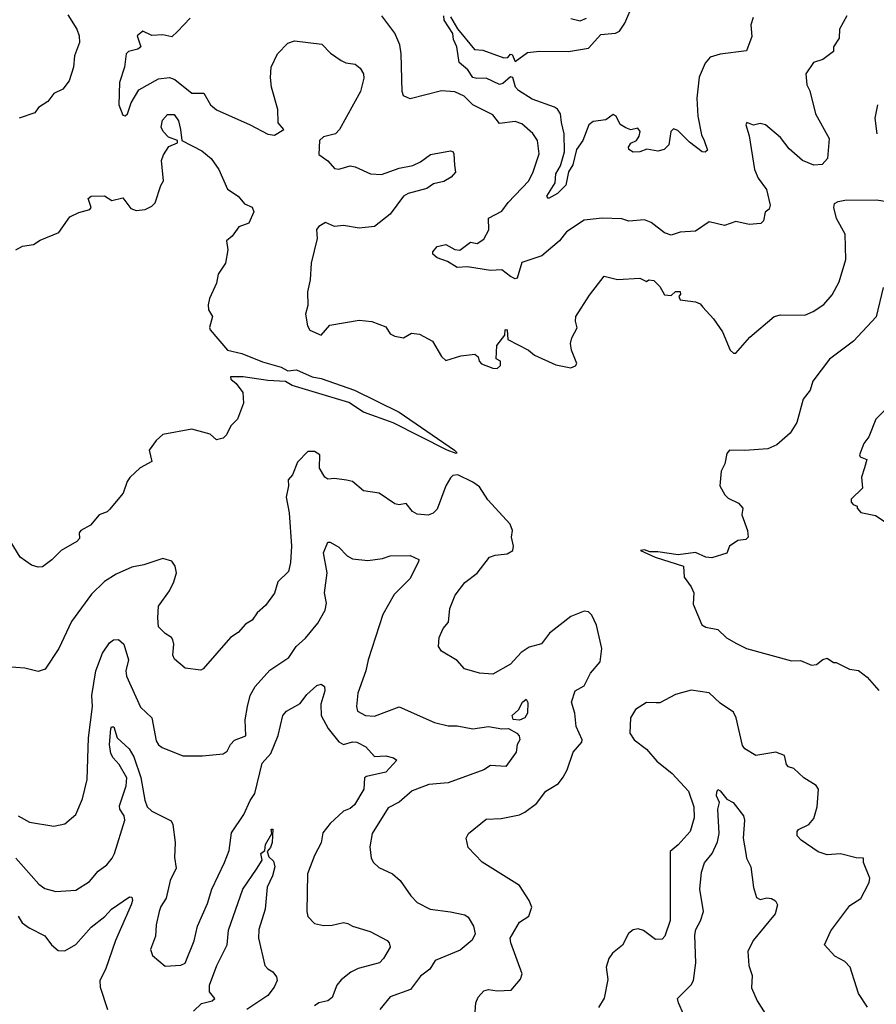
# Model space of a CAD drawing. Extents: x 1268547 to 1425625, y 515768 to 616754.
# Tile 108 of 256: x 1317903 to 1321746, y 563279 to 567698. Entities that reach past the tile are written whole.
import ezdxf

# ---------------------------------------------------------------- set-up
doc = ezdxf.new("R2010")
doc.units = 0

msp = doc.modelspace()

# ---------------------------------------------------------------- linework, layer by layer
at = {"layer": '0CON10XD'}
for points in [[(1319835, 567710), (1319866.2, 567656.2), (1319943.6, 567563.6), (1319980.4, 567560.4), (1320075, 567526.7), (1320091.7, 567528.3), (1320105, 567542.5), (1320111.7, 567541.7), (1320125, 567510), (1320180, 567550), (1320235, 567556.5), (1320365, 567554.5), (1320455, 567569.6), (1320509.4, 567630.6), (1320575, 567637.6), (1320593.5, 567646.5), (1320617.6, 567682.4), (1320655, 567769.1)], [(1318118.9, 567718.9), (1318158.2, 567655), (1318169.6, 567625), (1318171.2, 567595), (1318149.1, 567535), (1318143.5, 567485), (1318125, 567423.8), (1318096.2, 567385), (1318055, 567366), (1318029.2, 567330.8), (1317987.3, 567302.7), (1317970.3, 567279.7), (1317900, 567255)], [(1318667.3, 567705), (1318610.8, 567645), (1318585, 567620), (1318545, 567629.2), (1318495, 567626.2), (1318455, 567646), (1318430, 567625), (1318446.7, 567575), (1318432.5, 567565), (1318390, 567555), (1318380, 567545), (1318372, 567485), (1318350, 567415), (1318346.8, 567315), (1318365, 567268.5), (1318375, 567266.7), (1318386, 567275), (1318402.5, 567325), (1318437.5, 567382.5), (1318525, 567431.6), (1318575, 567438.5), (1318599, 567429), (1318675, 567367.7), (1318727.9, 567367.9), (1318758.2, 567315), (1318785, 567292.7), (1318936.1, 567226.1), (1319015, 567183.8), (1319045, 567180), (1319087.5, 567205), (1319062, 567235), (1319060.9, 567295), (1319032.5, 567395), (1319027.9, 567437.9), (1319030.4, 567485), (1319058.6, 567545), (1319105, 567591.6), (1319135, 567602.5), (1319257.3, 567587.3), (1319297.2, 567547.2), (1319345, 567514), (1319365, 567504.3), (1319408.1, 567498.1), (1319429.7, 567479.7), (1319444.2, 567455), (1319446.9, 567435), (1319431.1, 567375), (1319337.5, 567205), (1319320, 567185), (1319265, 567172.5), (1319248, 567155), (1319245, 567092.5), (1319285, 567064), (1319315, 567030), (1319335, 567026), (1319385, 567041.4), (1319407.4, 567037.4), (1319476.4, 567006.4), (1319525, 567002.5), (1319605, 567031.9), (1319666.7, 567043.3), (1319700.9, 567059.1), (1319745, 567092.5), (1319835, 567108.8), (1319845.7, 567105.7), (1319850, 567095), (1319853.1, 567045), (1319857, 567013), (1319838.8, 566991.2), (1319805, 566971.2), (1319759.3, 566960.7), (1319729.5, 566940.5), (1319645, 566917.1), (1319624.3, 566905.7), (1319565, 566824.2), (1319495, 566769.2), (1319425, 566762.2), (1319355, 566773.3), (1319315, 566770), (1319275, 566786.7), (1319245, 566770), (1319234.2, 566755.8), (1319237.5, 566715), (1319210, 566605), (1319205, 566530), (1319194.3, 566475.7), (1319195.6, 566415), (1319184.5, 566375.5), (1319193.6, 566323.6), (1319204.5, 566304.5), (1319255, 566281.4), (1319293.4, 566326.6), (1319425, 566348.5), (1319482.9, 566342.9), (1319545, 566318.8), (1319565, 566287.5), (1319585, 566276.7), (1319625, 566270), (1319660, 566290), (1319696.7, 566286.7), (1319754.5, 566254.5), (1319795, 566186.7), (1319815, 566167.5), (1319881.7, 566188.3), (1319945, 566196.7), (1319960, 566185), (1319963.3, 566165), (1319975, 566153.3), (1320025, 566133.3), (1320045, 566132.5), (1320060, 566145), (1320060, 566165), (1320040, 566175), (1320043.3, 566235), (1320078.3, 566281.7), (1320080, 566305), (1320085, 566307.5), (1320090, 566305), (1320091.7, 566261.7), (1320185, 566213.8), (1320212.7, 566192.7), (1320308.3, 566148.3), (1320375, 566134.5), (1320396.4, 566143.6), (1320401.4, 566155), (1320378.1, 566215), (1320374.2, 566245), (1320379.7, 566270.3), (1320403.8, 566315), (1320395.7, 566345), (1320398.1, 566365), (1320458.3, 566461.7), (1320525, 566546.7), (1320585, 566532), (1320685, 566537.5), (1320715, 566522.5), (1320725, 566530), (1320747, 566527), (1320775, 566500), (1320795, 566462.5), (1320825, 566460), (1320845, 566477.5), (1320865, 566477.5), (1320867.5, 566465), (1320860, 566455), (1320865, 566440), (1320935, 566431.2), (1320955, 566422), (1320966.7, 566406.7), (1321015, 566355.7), (1321055, 566297.1), (1321089.4, 566215), (1321105, 566201.2), (1321115, 566201.2), (1321178, 566272), (1321286.9, 566365), (1321315, 566372.3), (1321425, 566371.3), (1321462.3, 566387.7), (1321510.4, 566419.6), (1321547.2, 566462.8), (1321578.7, 566521.3), (1321608.9, 566621.1), (1321605.7, 566735.7), (1321566.9, 566805), (1321555.7, 566855), (1321558.1, 566871.9), (1321575, 566882.2), (1321605, 566887.6), (1321745, 566888.4), (1321795, 566882.2)], [(1321613.1, 567715), (1321581.1, 567655), (1321579.4, 567615), (1321554.2, 567575.8), (1321553.3, 567555), (1321505, 567518.8), (1321463.3, 567505), (1321430, 567455), (1321434.3, 567405), (1321447.5, 567377.5), (1321472.1, 567275), (1321534.3, 567165), (1321526.2, 567075), (1321503, 567047), (1321465, 567044.6), (1321414.2, 567065), (1321355, 567118.6), (1321315, 567169.5), (1321248, 567225), (1321225, 567231.5), (1321194.2, 567224.2), (1321165, 567236), (1321160, 567225), (1321175.6, 567175.6), (1321199.2, 567025), (1321215, 566985.8), (1321252.9, 566935), (1321269.2, 566865), (1321265, 566846.7), (1321246.4, 566833.6), (1321240, 566795), (1321227, 566783), (1321175, 566778.8), (1321115, 566791.2), (1321065, 566773.8), (1320995, 566790), (1320935, 566748.6), (1320865, 566744.3), (1320825, 566731.2), (1320795, 566740.8), (1320735, 566786.7), (1320705, 566798.9), (1320635, 566792.7), (1320603.2, 566803.2), (1320515, 566806.8), (1320435, 566797.5), (1320355.7, 566745), (1320324.3, 566705), (1320245, 566638), (1320155, 566607.5), (1320135, 566537.5), (1320125, 566533.8), (1320104, 566545), (1320065, 566575.6), (1320015, 566572.5), (1319911.9, 566588.1), (1319865, 566585.6), (1319822.1, 566612.1), (1319775, 566628.6), (1319756.2, 566645), (1319756.2, 566655), (1319775, 566680), (1319815, 566688), (1319855, 566666), (1319877.5, 566662.5), (1319925, 566698.8), (1319955, 566692.5), (1319985, 566712.5), (1320006.9, 566755), (1320005, 566806.2), (1320065, 566837.8), (1320093.2, 566876.8), (1320186.2, 566975), (1320206.5, 567015), (1320233.3, 567095), (1320225.5, 567155), (1320205, 567187.1), (1320155, 567230.6), (1320125, 567240), (1320055, 567231.5), (1320025, 567271.1), (1319935, 567314.7), (1319896.9, 567355), (1319855, 567373.2), (1319795, 567378.4), (1319655, 567342.5), (1319625, 567356), (1319617.8, 567375), (1319614.1, 567545), (1319607.3, 567585), (1319585, 567636.5), (1319527.8, 567715)], [(1321192.8, 567707.2), (1321182.5, 567675), (1321187.7, 567622.3), (1321163, 567557), (1321045, 567543.1), (1321000.6, 567529.4), (1320977.8, 567502.2), (1320950.9, 567439.1), (1320940, 567345), (1320944.7, 567264.7), (1320961.3, 567181.3), (1320972.7, 567155), (1320987.8, 567112.2), (1320977.2, 567102.8), (1320965, 567104.6), (1320907.6, 567147.6), (1320855, 567200), (1320835, 567208), (1320824, 567195), (1320814.3, 567135.7), (1320793.3, 567115), (1320765, 567107.5), (1320716.4, 567116.4), (1320685, 567104.2), (1320655, 567103.5), (1320636, 567115), (1320634.3, 567125), (1320645, 567143.8), (1320670, 567155), (1320681.2, 567175), (1320685.6, 567195), (1320675, 567211.2), (1320645, 567203.3), (1320621.7, 567211.7), (1320596.7, 567226.7), (1320578, 567265), (1320565, 567272.5), (1320531.9, 567248.1), (1320475, 567240.8), (1320456, 567225), (1320428.8, 567155), (1320400.5, 567115), (1320384.3, 567045.7), (1320365, 567014), (1320353.1, 566955), (1320315, 566917.7), (1320275, 566894.7), (1320267.7, 566905), (1320304.1, 566965), (1320308.1, 567005), (1320328, 567042), (1320347.1, 567105), (1320345.7, 567185), (1320333.4, 567236.6), (1320328.2, 567275), (1320315, 567295.4), (1320301.9, 567305), (1320201.2, 567341.2), (1320140.2, 567380.2), (1320127.2, 567395), (1320115, 567437.5), (1320105, 567440.8), (1320069.5, 567410.5), (1320055, 567406.2), (1319995, 567434.5), (1319952.9, 567432.9), (1319935, 567438.1), (1319912.6, 567472.6), (1319874.5, 567505), (1319863.1, 567575), (1319848.7, 567608.7), (1319845.5, 567635.5), (1319806.7, 567695), (1319805.4, 567714.6)], [(1320375, 567703.1), (1320417.4, 567692.6), (1320445, 567704.3)], [(1321749.2, 567185), (1321740, 567255), (1321753.1, 567315)], [(1317885, 566664), (1317915, 566680.8), (1317965, 566689.2), (1317995, 566708), (1318077.9, 566742.1), (1318127.8, 566812.2), (1318168.4, 566831.6), (1318216.7, 566845), (1318223.3, 566855), (1318210, 566895), (1318222.5, 566905), (1318282.3, 566907.7), (1318315.5, 566885.5), (1318365, 566897.3), (1318400.7, 566850.7), (1318425, 566840.5), (1318465, 566845.5), (1318495, 566860), (1318510, 566875), (1318535, 566953.3), (1318547.5, 566975), (1318539.2, 567065), (1318548.3, 567091.7), (1318571.9, 567128.1), (1318610, 567145), (1318610, 567155), (1318570.4, 567170.4), (1318545.5, 567195), (1318537.8, 567215), (1318543.4, 567246.6), (1318565, 567272), (1318595, 567272.5), (1318615, 567244.2), (1318624.6, 567205.4)], [(1318624.6, 567205.4), (1318630, 567155), (1318718.9, 567108.9), (1318761.4, 567075), (1318795.8, 567025), (1318835, 566936.7), (1318883.3, 566905), (1318911.7, 566871.7), (1318945, 566856.7), (1318952.5, 566835), (1318930, 566785), (1318885, 566767.5), (1318855, 566726.2), (1318830, 566705), (1318836.2, 566665), (1318825.8, 566605), (1318792.5, 566555), (1318785.6, 566515), (1318754.1, 566445.9), (1318747.6, 566417.6), (1318749.5, 566395), (1318768, 566365), (1318753.9, 566316.1), (1318757.5, 566305), (1318835, 566213.8), (1318898.9, 566198.9), (1318992.2, 566162.2), (1319075, 566138.6), (1319105, 566122.1), (1319145, 566126.5), (1319214.6, 566094.6), (1319255, 566086.6), (1319404.4, 566035), (1319605, 565936.2), (1319853.3, 565765), (1319863.3, 565755), (1319860, 565750), (1319820, 565765), (1319578.7, 565888.7), (1319445, 565935.5), (1319379.8, 565979.8), (1319125, 566056.4), (1319095, 566073.3), (1319015, 566077.8), (1318904.7, 566095.3), (1318847.5, 566095), (1318850, 566085), (1318874.2, 566064.2), (1318903.3, 566025), (1318906.4, 565976.4), (1318880, 565905), (1318850, 565875), (1318830, 565835), (1318815, 565820), (1318785, 565812.5), (1318757, 565837), (1318675, 565860), (1318545, 565836.2), (1318515, 565808.8), (1318483.1, 565765), (1318495.8, 565714.2), (1318443.4, 565686.6), (1318397.1, 565642.9), (1318384.4, 565625.6), (1318367, 565573), (1318305, 565498.8), (1318295, 565488.8), (1318258.8, 565475), (1318220.6, 565429.4), (1318176.2, 565405), (1318168.8, 565395), (1318170.5, 565369.5), (1318159.2, 565355), (1318088.6, 565315), (1318047, 565273), (1318005, 565242.5), (1317985, 565240.8), (1317955, 565250), (1317904, 565285), (1317859.4, 565359.4)], [(1321776.4, 566495), (1321745.3, 566364.7), (1321643.8, 566255), (1321535, 566174), (1321461.4, 566075), (1321448.6, 566035), (1321417.1, 565995), (1321389.7, 565890.3), (1321358.7, 565841.3), (1321299.8, 565790.2), (1321258.3, 565771.7), (1321155, 565763.5), (1321087.5, 565765), (1321075, 565750), (1321066.2, 565705), (1321048.8, 565671.2), (1321044.2, 565605), (1321066.7, 565565), (1321080.8, 565550.8), (1321127.1, 565527.1), (1321146.7, 565505), (1321142.5, 565475), (1321167.5, 565405), (1321170, 565375), (1321160, 565365), (1321125, 565360), (1321087.5, 565335), (1321075, 565303.3), (1321007.1, 565282.9), (1320980, 565285), (1320935, 565307.1), (1320856.6, 565296.6), (1320765, 565309.5), (1320728.8, 565308.8), (1320705, 565318.6), (1320687.5, 565315), (1320754, 565285), (1320880, 565245), (1320884.2, 565195), (1320915, 565152.5), (1320926.2, 565125), (1320924.3, 565074.3), (1320962.5, 564982.5), (1320980.8, 564970.8), (1321035, 564961.2), (1321073.2, 564923.2), (1321118.1, 564898.1), (1321162.5, 564875), (1321365, 564820), (1321405, 564821.4), (1321455, 564800.8), (1321476.8, 564803.2), (1321505, 564826.7), (1321525, 564832.5), (1321553, 564813), (1321565, 564812.5), (1321625, 564782.5), (1321665, 564777.5), (1321705, 564747.5), (1321757, 564687)], [(1321794, 565955), (1321743.8, 565905), (1321712.5, 565825), (1321690, 565795), (1321670, 565745), (1321672.5, 565735), (1321703.3, 565723.3), (1321693.1, 565686.9), (1321678.9, 565645), (1321683.8, 565595), (1321632.5, 565545), (1321633, 565533), (1321641.7, 565521.7), (1321660, 565515), (1321660, 565505), (1321676.4, 565486.4), (1321741.7, 565471.7), (1321785, 565444.4)], [(1319946.1, 563245), (1319948.2, 563285), (1319959.8, 563310.2), (1319985, 563339.5), (1320005, 563344.5), (1320045, 563339.5), (1320107.1, 563342.9), (1320148.7, 563391.3), (1320156, 563415), (1320105.6, 563555), (1320103.3, 563575), (1320145, 563646.7), (1320186.2, 563675), (1320200, 563715), (1320188.6, 563745), (1320145, 563811.4), (1319976.6, 563916.6), (1319915, 563982.5), (1319906.2, 564025), (1319916.2, 564045), (1319995, 564108.9), (1320062.7, 564112.7), (1320145, 564129.4), (1320169.4, 564140.6), (1320220.6, 564179.4), (1320263.1, 564235), (1320285, 564248.9), (1320320.2, 564269.8), (1320341.3, 564298.7), (1320359.1, 564330.9), (1320385, 564410), (1320424.2, 564455), (1320425.8, 564465), (1320399.1, 564525), (1320392.5, 564585), (1320377.5, 564635), (1320394.2, 564685), (1320435, 564708.6), (1320463.1, 564765), (1320506, 564815), (1320514.3, 564875), (1320489.8, 564979.8), (1320470, 565025), (1320455, 565040), (1320435, 565042.5), (1320375, 565018.5), (1320278.9, 564945), (1320243.2, 564896.8), (1320188.5, 564881.5), (1320151.9, 564858.1), (1320105, 564804.5), (1320025, 564760.8), (1319965, 564764.2), (1319897.5, 564785), (1319865, 564821.2), (1319794.3, 564864.3), (1319782, 564885), (1319784.4, 564925), (1319802.5, 564965), (1319825.9, 564994.1), (1319832, 565055), (1319856, 565115), (1319898.8, 565171.2), (1319955, 565214), (1320010.6, 565285), (1320035, 565293.8), (1320090, 565300), (1320114.2, 565315), (1320117.5, 565335), (1320109.2, 565375), (1320112.9, 565405), (1320103.2, 565433.2), (1320002.1, 565542.1), (1319965, 565601.4), (1319935, 565622.5), (1319867.5, 565655), (1319845, 565652), (1319835, 565641.2), (1319814.4, 565605), (1319775, 565501.2), (1319757.2, 565482.8), (1319735, 565473.6), (1319685, 565478.5), (1319665, 565490.6), (1319636.3, 565526.3), (1319605, 565520.6), (1319585, 565524.3), (1319515, 565572), (1319445, 565583.8), (1319395, 565624.3), (1319369.2, 565630.8), (1319315, 565639.2), (1319285, 565635.6), (1319271.4, 565645), (1319247.5, 565685), (1319248.8, 565745), (1319225, 565760), (1319195, 565760), (1319148.3, 565711.7), (1319125.8, 565655), (1319106.9, 565633.1), (1319108.6, 565605), (1319097.8, 565555), (1319111.2, 565485), (1319122.1, 565335), (1319117.9, 565262.1), (1319108.6, 565221.4), (1319060.8, 565175), (1319045.6, 565124.4), (1319005, 565068), (1318967.5, 565035), (1318945, 565002), (1318916.2, 564985), (1318882.1, 564947.9), (1318848.8, 564925), (1318725, 564783.8), (1318715, 564778.8), (1318645, 564788), (1318597.6, 564827.6), (1318590, 564845), (1318593.8, 564895), (1318588.8, 564915), (1318583.8, 564925), (1318555, 564942.9), (1318525, 564972.5), (1318522.7, 565012.7)], [(1317896, 564125), (1317946.4, 564096.4), (1318055, 564078.6), (1318105, 564089.2), (1318155, 564131.2), (1318185, 564201.2), (1318205, 564287.5), (1318210.7, 564475), (1318229.6, 564615), (1318226.4, 564665), (1318243.5, 564775), (1318273.3, 564855), (1318305, 564901.1), (1318324, 564915), (1318346, 564916), (1318369.1, 564895), (1318390.4, 564825), (1318379.2, 564775), (1318381.5, 564751.5), (1318445, 564612.5), (1318495.6, 564565), (1318515, 564461.2), (1318525, 564442.9), (1318541.3, 564431.3), (1318635, 564393.5), (1318723.2, 564393.2), (1318815, 564402.5), (1318833.3, 564415), (1318848, 564445), (1318865.6, 564464.4), (1318916.6, 564483.4), (1318913.6, 564555), (1318924.5, 564615.5), (1318936, 564664), (1318959.4, 564705), (1319025, 564778.9), (1319110, 564835), (1319142.2, 564885), (1319185, 564921.9), (1319240.5, 564989.5), (1319272.6, 565047.4), (1319278.8, 565078.8), (1319269.6, 565125), (1319282.1, 565215), (1319265.8, 565304.2), (1319285, 565352.5), (1319295, 565353.3), (1319335, 565330), (1319371.1, 565291.1), (1319395, 565277.9), (1319465, 565271.1), (1319530.9, 565279.1), (1319565, 565291.9), (1319655, 565292.9), (1319692.5, 565275), (1319692, 565265), (1319652.2, 565187.8), (1319582.3, 565117.7), (1319531.7, 565028.3), (1319465.4, 564825), (1319455.5, 564775), (1319419.1, 564675), (1319412.9, 564615), (1319417.5, 564595), (1319454.4, 564575.6), (1319495, 564572.1), (1319605, 564614.2), (1319763.2, 564543.2), (1319825, 564528.6), (1319865, 564527.8), (1319935, 564514.4), (1320005, 564526.1), (1320065, 564514.8), (1320095, 564515.9), (1320133.1, 564495), (1320142.9, 564482.9), (1320146.2, 564465), (1320134.2, 564445), (1320129.1, 564410.9), (1320084.1, 564345.9), (1320015, 564350), (1319985, 564331.5), (1319825, 564272.1), (1319737.5, 564265), (1319663.6, 564236.4), (1319605, 564186.2), (1319555, 564160), (1319483.5, 564045), (1319473.3, 563985), (1319480, 563935), (1319490, 563915), (1319513.4, 563893.4), (1319574.6, 563864.6), (1319610, 563835), (1319656.9, 563765), (1319685, 563735.6), (1319743.8, 563705), (1319835, 563694.4), (1319899.8, 563679.8), (1319915, 563670), (1319939.1, 563629.1), (1319945.3, 563594.7), (1319933.1, 563566.9), (1319878.9, 563521.1), (1319765.7, 563475), (1319742.8, 563437.2), (1319700.6, 563405), (1319655.5, 563344.5), (1319565, 563312), (1319517.5, 563255)], [(1318522.7, 565012.7), (1318525.7, 565065), (1318575.3, 565134.7), (1318594.6, 565175), (1318605.5, 565215.5), (1318600, 565245), (1318585, 565266.9), (1318545, 565280), (1318459.7, 565250.3), (1318405, 565240.5), (1318335, 565209.4), (1318283.5, 565176.5), (1318225, 565120), (1318135, 564996.7), (1318077.8, 564875), (1318016.8, 564783.2), (1317985, 564772), (1317925, 564786.9), (1317845, 564794)], [(1317885.5, 563935), (1317988.1, 563818.1), (1318015, 563798.9), (1318065, 563784.4), (1318155, 563790.6), (1318215, 563830.5), (1318255, 563876.7), (1318293.6, 563905), (1318316.8, 563935), (1318328, 563955), (1318374.4, 564105), (1318371.1, 564125), (1318351.2, 564155), (1318350.2, 564169.8), (1318380.2, 564259.8), (1318382.7, 564295), (1318349.5, 564355), (1318321.3, 564385), (1318311.2, 564405), (1318304.7, 564445), (1318310.8, 564515), (1318315, 564523.3), (1318325, 564523.3), (1318340, 564475), (1318393.1, 564425), (1318415, 564389.4), (1318446.4, 564296.4), (1318464.3, 564194.3), (1318475, 564164.4), (1318495, 564145.6), (1318581.7, 564101.7), (1318589.2, 564085), (1318600.6, 564005), (1318597.3, 563937.3), (1318605, 563890), (1318577.5, 563835), (1318560, 563755), (1318535, 563718), (1318527.9, 563695), (1318514.6, 563635), (1318511.9, 563585), (1318489.3, 563525), (1318497.6, 563497.6), (1318555, 563450), (1318625, 563454), (1318645, 563464), (1318685, 563563.3), (1318700.1, 563629.9), (1318745, 563731.2), (1318764.5, 563795), (1318821.2, 563915), (1318841.7, 563968.3), (1318852.3, 564047.7), (1318908.7, 564131.3), (1318935.9, 564194.1), (1318957.9, 564225), (1318989.7, 564360.3), (1319029.5, 564405), (1319061.8, 564485), (1319082.5, 564575), (1319100, 564595), (1319160.7, 564629.3), (1319190.5, 564669.5), (1319235, 564708.9), (1319255, 564715.9), (1319270.5, 564705), (1319272, 564685), (1319252.9, 564625), (1319255.3, 564575), (1319286.2, 564516.2), (1319335, 564457.1), (1319355, 564444.3), (1319395, 564457.1), (1319415, 564455.8), (1319455, 564434), (1319495, 564391.2), (1319545, 564394.4), (1319580, 564385), (1319594.2, 564375), (1319545, 564320.6), (1319458.7, 564301.3), (1319450, 564295), (1319446.1, 564245), (1319405, 564174.5), (1319385, 564158.1), (1319355, 564145.7), (1319295, 564090), (1319262.3, 564047.7), (1319255, 564003.3), (1319225, 563946.7), (1319193.3, 563865), (1319190, 563695), (1319195, 563673.3), (1319225, 563642), (1319265, 563631.9), (1319305, 563633.3), (1319355, 563645.6), (1319375, 563641.4), (1319395, 563630), (1319475, 563605.6), (1319551.2, 563565), (1319560.8, 563555), (1319564, 563535), (1319535, 563483.8), (1319516, 563465), (1319420.7, 563439.3), (1319387.7, 563422.3), (1319345, 563388.6), (1319325.9, 563364.1), (1319305, 563309.4), (1319285, 563294.4), (1319245, 563285.6), (1319225, 563272.5)], [(1321706.1, 563266.1), (1321665, 563327.5), (1321628.8, 563445), (1321605, 563471.2), (1321560, 563495), (1321513.3, 563545), (1321541.2, 563608.8), (1321627.2, 563722.8), (1321676.2, 563753.8), (1321692.5, 563785), (1321713.8, 563825), (1321716, 563845), (1321688.8, 563915), (1321687.5, 563935), (1321655, 563936), (1321585, 563954.1), (1321525, 563950), (1321485, 563962.5), (1321408.8, 564015), (1321391.2, 564035), (1321390, 564055), (1321396.1, 564063.9), (1321443.3, 564085), (1321465, 564112.5), (1321480.8, 564165), (1321486.2, 564245), (1321475, 564260), (1321420, 564295), (1321375, 564336.7), (1321351.2, 564345), (1321342.5, 564355), (1321333.3, 564395), (1321295, 564410), (1321205, 564396), (1321155, 564426), (1321145, 564440), (1321116.2, 564565), (1321105, 564589.2), (1321045, 564630.6), (1320995, 564676.2), (1320915, 564689.2), (1320845, 564669.6), (1320775, 564632.2), (1320758.6, 564631.4), (1320715, 564633.3), (1320665, 564601.9), (1320643.4, 564565), (1320640, 564495), (1320659.5, 564465), (1320715, 564423.5), (1320760.3, 564370.3), (1320830, 564315), (1320903.2, 564235), (1320926.9, 564165), (1320929.1, 564115), (1320910, 564055), (1320856.9, 563995), (1320821.1, 563965), (1320820.6, 563655), (1320797.5, 563585), (1320785, 563571.2), (1320755, 563570), (1320700.6, 563610.6), (1320676.8, 563616.8), (1320655, 563612.9), (1320633.7, 563596.3), (1320606.2, 563543.8), (1320561.5, 563508.5), (1320545.5, 563484.5), (1320534.3, 563445), (1320540.5, 563389.5), (1320524.3, 563305.7), (1320498.6, 563265)], [(1320145, 564554.1), (1320116.4, 564556.4), (1320111.5, 564575), (1320140.3, 564599.7), (1320157.5, 564635), (1320175, 564648.8), (1320182.9, 564632.9), (1320181.1, 564585), (1320169.4, 564565), (1320145, 564554.1)], [(1320880.8, 563235), (1320857.5, 563285), (1320854.3, 563305), (1320915, 563366.5), (1320925.2, 563385), (1320936.3, 563465), (1320931, 563589), (1320935.2, 563615), (1320956.4, 563653.6), (1320970, 563695), (1320953.9, 563795), (1320962, 563872), (1320975, 563913.1), (1321009.2, 563955), (1321032.8, 564007.2), (1321040.8, 564045), (1321034.2, 564155), (1321042, 564185), (1321028.9, 564215), (1321029.5, 564230.5), (1321035, 564242.5), (1321045, 564236.7), (1321075, 564200), (1321103.9, 564183.9), (1321149.2, 564125), (1321154.4, 564104.4), (1321147.9, 564025), (1321160.5, 563955)], [(1318682.5, 563247.5), (1318717.5, 563282.5), (1318765.8, 563295), (1318777.9, 563305), (1318754.7, 563334.7), (1318754, 563365), (1318787.5, 563452.5), (1318833.9, 563545), (1318838.7, 563611.3), (1318903.2, 563795), (1318964.4, 563885), (1318990, 563925), (1318984.3, 563955), (1319001.7, 563968.3), (1319005, 563995.8), (1319033.3, 564045), (1319031.2, 564065), (1319038.8, 564065), (1319035.6, 564005), (1319027.9, 563982.1), (1319013.3, 563965), (1319020.6, 563940.6), (1319041.7, 563921.7), (1319046.9, 563895), (1319036.9, 563855), (1319012.9, 563805), (1319004.5, 563705), (1318976, 563615), (1318973.7, 563575), (1319002.7, 563452.7), (1319015, 563437.5), (1319038.8, 563425), (1319055, 563402.5), (1319058.1, 563385), (1319044.4, 563355), (1319015, 563318.9), (1318922, 563255)], [(1321160.5, 563955), (1321163.6, 563935), (1321182.7, 563895), (1321195, 563802.5), (1321207.9, 563757.9), (1321225, 563749.4), (1321255, 563757.1), (1321275, 563754.2), (1321292.7, 563742.7), (1321302, 563725), (1321291.4, 563685), (1321193.1, 563565), (1321168.6, 563515), (1321173.6, 563453.6), (1321187.9, 563407.9), (1321185, 563353.3), (1321210.8, 563295), (1321247, 563237)], [(1317895, 563674), (1317914.3, 563645), (1317945, 563621.9), (1318015, 563586.7), (1318045.8, 563545), (1318075, 563520.9), (1318105, 563518.6), (1318155, 563547.9), (1318222.9, 563625), (1318285, 563673.1), (1318314.8, 563705.2), (1318395, 563761.2), (1318405, 563760), (1318408.1, 563745), (1318402.2, 563725), (1318332.7, 563565), (1318287.9, 563435), (1318262.1, 563385), (1318263.9, 563355), (1318295.8, 563255.8)]]:
    msp.add_lwpolyline(points, dxfattribs=at)

doc.saveas('drawing.dxf')
